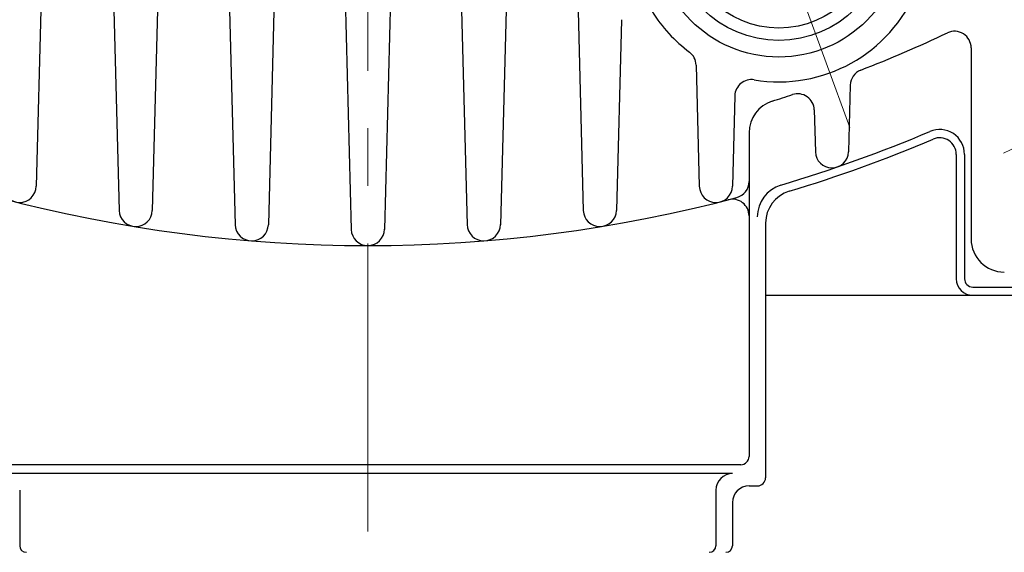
# Model space of a CAD drawing. Header units: millimetres. Extents: x 0 to 1300, y 0 to 891.
# Tile 44 of 142: x 159 to 218, y 512 to 545. Entities that reach past the tile are written whole.
import ezdxf

# ---------------------------------------------------------------- set-up
doc = ezdxf.new("R2010")
doc.units = ezdxf.units.MM
doc.header["$LTSCALE"] = 0.547069
doc.linetypes.add('CENTER', pattern=[50.8, 31.75, -6.35, 6.35, -6.35])
doc.layers.add('NoLayerName_001', color=7, linetype='Continuous')

msp = doc.modelspace()

# ---------------------------------------------------------------- linework, layer by layer
at = {"layer": 'NoLayerName_001', "color": 4, "linetype": 'CENTER', "lineweight": 13}
for p, q in [((180, 614.4913), (180, 453.4413)), ((209.0717, 538.1174), (200.95, 560.4316))]:
    msp.add_line(p, q, dxfattribs=at)
at = {"layer": 'NoLayerName_001', "color": 7, "linetype": 'Continuous', "lineweight": 25}
for p, q in [((170.8699, 575.4194), (172.0003, 532.2505)), ((175.1241, 575.1925), (173.9997, 532.2505)), ((177.87, 575.1315), (179.0003, 531.9651)), ((182.13, 575.1315), (180.9997, 531.9651)), ((168.0835, 574.5023), (166.9997, 533.1123)), ((160.9934, 572.5174), (159.9997, 534.5685)), ((163.9685, 572.5174), (165.0003, 533.1123)), ((189.0488, 572.3137), (187.9997, 532.2505)), ((185.0049, 570.2666), (186.0003, 532.2505)), ((192.3214, 559.0413), (193.0003, 533.1123)), ((195.3009, 544.6153), (194.9997, 533.1123)), ((216.4, 542.919), (216.4, 531.3913)), ((199.8089, 541.8802), (200.0003, 534.5685)), ((209.1049, 540.6694), (208.9997, 536.6509)), ((202.1426, 540.0275), (201.9997, 534.5685)), ((206.9343, 539.1733), (207.0003, 536.6509)), ((203, 537.7978), (203, 518.2744)), ((215.5, 536.4928), (215.5, 528.9913)), ((216, 536.4928), (216, 528.9913)), ((204, 532.351), (204, 516.9913)), ((216.5, 528.4913), (233, 528.4913)), ((204, 527.9913), (242.601, 527.9913)), ((202.5, 517.7744), (157.4, 517.7744)), ((201.9972, 517.2418), (158.0003, 517.2418)), ((159, 516.2418), (159, 512.8913)), ((201, 516.2418), (201, 512.8913)), ((203, 516.4913), (203.5, 516.4913)), ((202, 515.4913), (202, 512.8913))]:
    msp.add_line(p, q, dxfattribs=at)
for radius in [7.5, 6.5, 5.75]:
    msp.add_circle((204.7965, 549.8636), radius, dxfattribs=at)
for centre, radius, start, end in [((204.7965, 549.8636), 9, 260.478392, 54.80565), ((204.7965, 549.8636), 9, 211.832598, 233.221439), ((180, 617.9913), 82, 291.266434, 295.246027), ((215.4, 542.919), 1, 0, 115.246027), ((198.8092, 541.854), 1, 1.5, 53.221439), ((210.1045, 540.6433), 1, 111.266434, 178.5), ((203.1423, 540.0013), 1, 80.478392, 178.5), ((180, 617.9913), 82, 287.314654, 288.207873), ((205.9346, 539.1472), 1, 1.5, 108.207873), ((205, 537.7978), 2, 107.314654, 180), ((180, 617.9913), 87, 286.64954, 292.943954), ((214.5, 536.4928), 1.5, 0, 112.943954), ((180, 617.9913), 87.5, 286.88806, 292.943954), ((214.5, 536.4928), 1, 0, 112.943954), ((208, 536.6771), 1, 181.5, 358.5), ((202, 534.8528), 1, 284.821821, 0), ((205.5, 532.7226), 2, 106.64954, 180), ((159, 534.5946), 1, 181.5, 358.5), ((201, 534.5946), 1, 181.5, 358.5), ((206, 532.351), 2, 106.88806, 180), ((180, 617.9913), 87, 255.178179, 284.821821), ((202, 532.7856), 1, 0, 104.477512), ((166, 533.1385), 1, 181.5, 358.5), ((194, 533.1385), 1, 181.5, 358.5), ((173, 532.2766), 1, 181.5, 358.5), ((187, 532.2766), 1, 180.325452, 359.677637), ((180, 531.9913), 1, 181.5, 359.673877), ((218.4, 531.3913), 2, 180, 270), ((216.5, 528.9913), 1, 180, 270), ((216.5, 528.9913), 0.5, 180, 270), ((202.5, 518.2744), 0.5, 270, 360), ((202, 516.2418), 1, 90, 180), ((203.5, 516.9913), 0.5, 270, 0), ((203, 515.4913), 1, 90, 180), ((159.4, 512.8913), 0.4, 180, 270), ((200.6, 512.8913), 0.4, 270, 360), ((201.6, 512.8913), 0.4, 270, 0)]:
    msp.add_arc(centre, radius, start, end, dxfattribs=at)
at = {"layer": 'NoLayerName_001', "color": 4, "linetype": 'CENTER', "lineweight": 13}
msp.add_arc((180, 617.9913), 90, 295.223978, 304.776039, dxfattribs=at)

doc.saveas('drawing.dxf')
